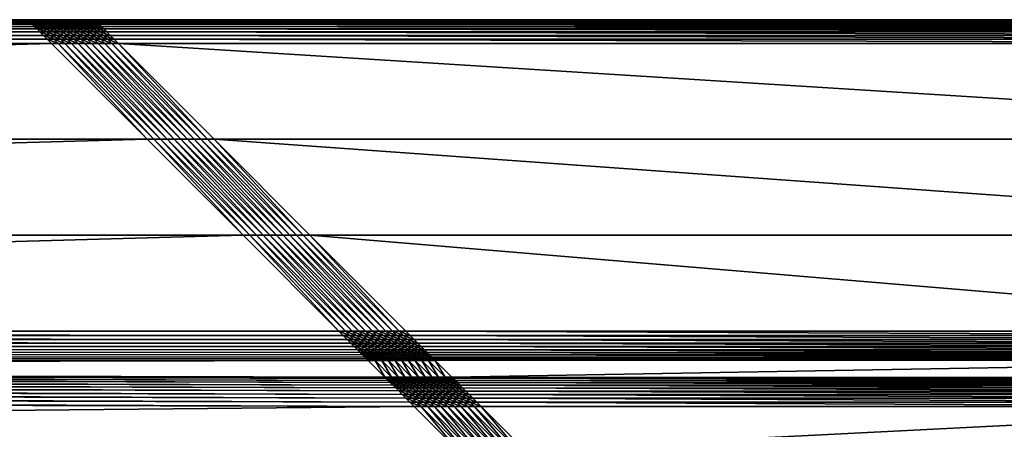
# Model space of a CAD drawing. Header units: centimetres. Extents: x 573.3 to 653.3, y 558 to 648.
# Tile 16 of 20: x 626.6 to 641.4, y 641.9 to 648. Entities that reach past the tile are written whole.
import ezdxf

# ---------------------------------------------------------------- set-up
doc = ezdxf.new("R2010")
doc.units = ezdxf.units.CM
doc.layers.get('0').update_dxf_attribs({"true_color": 0x565656})

msp = doc.modelspace()

# ---------------------------------------------------------------- meshes
at = {"color": 37, "true_color": 0x7a5834}
mesh = msp.add_polyface(dxfattribs=at)
corners = [(573.769, 648.001, 4), (573.769, 648.001, 0), (626.769, 648.001, 0), (626.769, 648.001, 4), (576.985, 644.785, 4.5), (575.554, 646.216, 4.5), (628.554, 646.216, 4.5), (578.972, 642.798, 3.229), (578.847, 642.923, 4.012), (631.856, 642.914, 4.015), (580.05, 641.719, 2.742), (579.403, 642.366, 2.742), (632.543, 642.228, 2.15), (579.56, 641.309, 2.75), (579.549, 641.22, 2.751), (578.902, 641.867, 2.751), (579.58, 641.389, 2.749), (578.913, 641.956, 2.75), (579.608, 641.461, 2.748), (578.933, 642.037, 2.749), (579.645, 641.524, 2.747), (578.961, 642.108, 2.748), (579.691, 641.578, 2.746), (578.998, 642.171, 2.747), (579.961, 641.708, 2.743), (579.314, 642.355, 2.743), (579.88, 641.689, 2.744), (579.233, 642.336, 2.744), (579.809, 641.661, 2.745), (579.161, 642.308, 2.745), (579.746, 641.624, 2.746), (579.098, 642.271, 2.746), (626.777, 647.993, 4.089), (573.777, 647.993, 4.089), (626.791, 647.979, 4.17), (573.791, 647.979, 4.17), (626.811, 647.959, 4.241), (573.811, 647.959, 4.241), (626.837, 647.933, 4.304), (573.837, 647.933, 4.304), (626.869, 647.901, 4.359), (573.869, 647.901, 4.359), (627.123, 647.647, 4.5), (574.123, 647.647, 4.5), (574.06, 647.71, 4.489), (627.06, 647.71, 4.489), (574.003, 647.767, 4.47), (627.003, 647.767, 4.47), (573.952, 647.818, 4.441), (626.952, 647.818, 4.441), (573.908, 647.863, 4.404), (626.908, 647.863, 4.404), (631.481, 643.289, 4.489), (578.48, 643.29, 4.489), (578.416, 643.354, 4.5), (631.541, 643.229, 4.471), (578.54, 643.23, 4.47), (631.596, 643.174, 4.443), (578.595, 643.175, 4.443), (631.647, 643.123, 4.407), (578.646, 643.124, 4.407), (631.694, 643.076, 4.363), (578.691, 643.079, 4.362), (578.825, 642.944, 4.099), (631.833, 642.937, 4.102), (578.799, 642.971, 4.178), (631.805, 642.965, 4.18), (578.768, 643.002, 4.248), (631.773, 642.998, 4.249), (578.732, 643.038, 4.309), (631.736, 643.035, 4.31), (632.126, 642.645, 2.548), (578.993, 642.776, 3.143), (632.154, 642.617, 2.47), (579.02, 642.75, 3.064), (632.186, 642.585, 2.401), (579.051, 642.718, 2.994), (632.223, 642.548, 2.34), (579.087, 642.682, 2.933), (632.265, 642.506, 2.287), (579.127, 642.642, 2.88), (579.338, 642.431, 2.752), (632.478, 642.293, 2.16), (579.278, 642.491, 2.771), (632.418, 642.353, 2.179), (579.223, 642.546, 2.799), (632.362, 642.409, 2.207), (579.173, 642.596, 2.835), (632.311, 642.46, 2.243), (629.985, 644.785, 4.5)]
mesh.append_faces([[corners[k] for k in face] for face in [(0, 1, 2), (2, 3, 0), (4, 5, 6), (7, 8, 9), (10, 11, 12), (13, 14, 15), (16, 13, 17), (18, 16, 19), (20, 18, 21), (22, 20, 23), (24, 25, 11), (11, 10, 24), (26, 27, 25), (25, 24, 26), (28, 29, 27), (27, 26, 28), (30, 31, 29), (29, 28, 30), (31, 30, 22), (32, 33, 0), (0, 3, 32), (34, 35, 33), (33, 32, 34), (36, 37, 35), (35, 34, 36), (38, 39, 37), (37, 36, 38), (40, 41, 39), (42, 43, 44), (45, 44, 46), (47, 46, 48), (49, 48, 50), (51, 50, 41), (52, 53, 54), (55, 56, 53), (57, 58, 56), (59, 60, 58), (61, 62, 60), (9, 8, 63), (64, 63, 65), (66, 65, 67), (68, 67, 69), (70, 69, 62), (71, 72, 7), (73, 74, 72), (75, 76, 74), (77, 78, 76), (79, 80, 78), (12, 11, 81), (82, 81, 83), (84, 83, 85), (86, 85, 87), (88, 87, 80), (54, 4, 89), (5, 43, 42)]], dxfattribs={"vtx2": -1, "color": 37})
mesh = msp.add_polyface(dxfattribs=at)
corners = [(628.554, 646.216, 4.5), (629.985, 644.785, 4.5), (576.985, 644.785, 4.5), (631.856, 642.914, 4.015), (632.103, 642.668, 2.635), (578.972, 642.798, 3.229), (632.543, 642.228, 2.15), (633.189, 641.582, 2.15), (580.05, 641.719, 2.742), (626.869, 648.001, 4), (626.769, 648.001, 4), (626.769, 648.001, 0), (626.869, 648.001, 0), (626.969, 648.001, 4), (626.969, 648.001, 0), (573.837, 647.933, 4.304), (626.837, 647.933, 4.304), (626.869, 647.901, 4.359), (574.06, 647.71, 4.489), (627.06, 647.71, 4.489), (627.123, 647.647, 4.5), (574.003, 647.767, 4.47), (627.003, 647.767, 4.47), (573.952, 647.818, 4.441), (626.952, 647.818, 4.441), (573.908, 647.863, 4.404), (626.908, 647.863, 4.404), (573.869, 647.901, 4.359), (578.416, 643.354, 4.5), (631.416, 643.354, 4.5), (631.481, 643.289, 4.489), (578.48, 643.29, 4.489), (631.541, 643.229, 4.471), (578.54, 643.23, 4.47), (631.596, 643.174, 4.443), (578.595, 643.175, 4.443), (631.647, 643.123, 4.407), (578.646, 643.124, 4.407), (631.694, 643.076, 4.363), (578.825, 642.944, 4.099), (631.833, 642.937, 4.102), (578.799, 642.971, 4.178), (631.805, 642.965, 4.18), (578.768, 643.002, 4.248), (631.773, 642.998, 4.249), (578.732, 643.038, 4.309), (631.736, 643.035, 4.31), (578.691, 643.079, 4.362), (632.126, 642.645, 2.548), (578.993, 642.776, 3.143), (632.154, 642.617, 2.47), (579.02, 642.75, 3.064), (632.186, 642.585, 2.401), (579.051, 642.718, 2.994), (632.223, 642.548, 2.34), (579.087, 642.682, 2.933), (632.265, 642.506, 2.287), (579.338, 642.431, 2.752), (632.478, 642.293, 2.16), (579.278, 642.491, 2.771), (632.418, 642.353, 2.179), (579.223, 642.546, 2.799), (632.362, 642.409, 2.207), (579.173, 642.596, 2.835), (632.311, 642.46, 2.243), (579.127, 642.642, 2.88), (626.877, 647.993, 4.089), (626.777, 647.993, 4.089), (626.891, 647.979, 4.17), (626.791, 647.979, 4.17), (626.911, 647.959, 4.241), (626.811, 647.959, 4.241), (626.937, 647.933, 4.304), (626.969, 647.901, 4.359), (626.977, 647.993, 4.089), (626.991, 647.979, 4.17), (627.011, 647.959, 4.241), (627.037, 647.933, 4.304), (627.008, 647.863, 4.404), (575.554, 646.216, 4.5)]
mesh.append_faces([[corners[k] for k in face] for face in [(0, 1, 2), (3, 4, 5), (6, 7, 8), (9, 10, 11), (11, 12, 9), (13, 9, 12), (12, 14, 13), (15, 16, 17), (18, 19, 20), (21, 22, 19), (23, 24, 22), (25, 26, 24), (27, 17, 26), (28, 29, 30), (31, 30, 32), (33, 32, 34), (35, 34, 36), (37, 36, 38), (39, 40, 3), (41, 42, 40), (43, 44, 42), (45, 46, 44), (47, 38, 46), (5, 4, 48), (49, 48, 50), (51, 50, 52), (53, 52, 54), (55, 54, 56), (57, 58, 6), (59, 60, 58), (61, 62, 60), (63, 64, 62), (65, 56, 64), (66, 67, 10), (10, 9, 66), (68, 69, 67), (67, 66, 68), (70, 71, 69), (69, 68, 70), (72, 16, 71), (71, 70, 72), (73, 17, 16), (16, 72, 73), (74, 66, 9), (9, 13, 74), (75, 68, 66), (66, 74, 75), (76, 70, 68), (68, 75, 76), (77, 72, 70), (17, 73, 78), (78, 26, 17), (1, 29, 28), (20, 0, 79)]], dxfattribs={"vtx2": -1, "color": 37})
mesh = msp.add_polyface(dxfattribs=at)
corners = [(627.069, 648.001, 4), (626.969, 648.001, 4), (626.969, 648.001, 0), (627.069, 648.001, 0), (627.169, 648.001, 4), (627.169, 648.001, 0), (627.269, 648.001, 4), (627.269, 648.001, 0), (626.911, 647.959, 4.241), (627.011, 647.959, 4.241), (627.037, 647.933, 4.304), (627.069, 647.901, 4.359), (626.969, 647.901, 4.359), (626.937, 647.933, 4.304), (627.077, 647.993, 4.089), (626.977, 647.993, 4.089), (627.091, 647.979, 4.17), (626.991, 647.979, 4.17), (627.111, 647.959, 4.241), (627.137, 647.933, 4.304), (627.169, 647.901, 4.359), (627.177, 647.993, 4.089), (627.191, 647.979, 4.17), (627.211, 647.959, 4.241), (627.237, 647.933, 4.304), (627.269, 647.901, 4.359), (627.277, 647.993, 4.089), (627.291, 647.979, 4.17), (627.06, 647.71, 4.489), (627.16, 647.71, 4.489), (627.223, 647.647, 4.5), (627.123, 647.647, 4.5), (627.003, 647.767, 4.47), (627.103, 647.767, 4.47), (626.952, 647.818, 4.441), (627.052, 647.818, 4.441), (626.908, 647.863, 4.404), (627.008, 647.863, 4.404), (627.323, 647.647, 4.5), (627.203, 647.767, 4.47), (627.26, 647.71, 4.489), (627.152, 647.818, 4.441), (627.108, 647.863, 4.404), (627.252, 647.818, 4.441), (627.303, 647.767, 4.47), (627.208, 647.863, 4.404), (627.307, 647.863, 4.404)]
mesh.append_faces([[corners[k] for k in face] for face in [(0, 1, 2), (2, 3, 0), (4, 0, 3), (3, 5, 4), (6, 4, 5), (5, 7, 6), (8, 9, 10), (11, 12, 13), (13, 10, 11), (14, 15, 1), (1, 0, 14), (16, 17, 15), (15, 14, 16), (18, 9, 17), (17, 16, 18), (19, 10, 9), (9, 18, 19), (20, 11, 10), (10, 19, 20), (21, 14, 0), (0, 4, 21), (22, 16, 14), (14, 21, 22), (23, 18, 16), (16, 22, 23), (24, 19, 18), (18, 23, 24), (25, 20, 19), (19, 24, 25), (26, 21, 4), (27, 22, 21), (28, 29, 30), (30, 31, 28), (32, 33, 29), (29, 28, 32), (34, 35, 33), (33, 32, 34), (36, 37, 35), (35, 34, 36), (38, 30, 29), (33, 39, 40), (40, 29, 33), (35, 41, 39), (39, 33, 35), (37, 42, 41), (41, 35, 37), (12, 11, 42), (42, 37, 12), (41, 43, 44), (44, 39, 41), (42, 45, 43), (43, 41, 42), (11, 20, 45), (45, 42, 11), (46, 45, 20)]], dxfattribs={"vtx2": -1, "color": 37})
mesh = msp.add_polyface(dxfattribs=at)
corners = [(627.469, 648.001, 0), (627.569, 648.001, 0), (627.569, 648.001, 4), (627.469, 648.001, 4), (627.369, 648.001, 0), (627.369, 648.001, 4), (627.269, 648.001, 0), (627.269, 648.001, 4), (627.169, 648.001, 4), (627.277, 647.993, 4.089), (627.177, 647.993, 4.089), (627.291, 647.979, 4.17), (627.311, 647.959, 4.241), (627.211, 647.959, 4.241), (627.191, 647.979, 4.17), (627.337, 647.933, 4.304), (627.237, 647.933, 4.304), (627.369, 647.901, 4.359), (627.269, 647.901, 4.359), (627.252, 647.818, 4.441), (627.352, 647.818, 4.441), (627.403, 647.767, 4.47), (627.303, 647.767, 4.47), (627.208, 647.863, 4.404), (627.307, 647.863, 4.404), (627.169, 647.901, 4.359), (627.452, 647.818, 4.441), (627.503, 647.767, 4.47), (627.408, 647.863, 4.404), (627.577, 647.993, 4.089), (627.477, 647.993, 4.089), (627.591, 647.979, 4.17), (627.491, 647.979, 4.17), (627.377, 647.993, 4.089), (627.391, 647.979, 4.17), (627.511, 647.959, 4.241), (627.411, 647.959, 4.241), (627.537, 647.933, 4.304), (627.437, 647.933, 4.304), (627.569, 647.901, 4.359), (627.469, 647.901, 4.359), (627.608, 647.863, 4.404), (627.508, 647.863, 4.404), (627.552, 647.818, 4.441), (627.603, 647.767, 4.47)]
mesh.append_faces([[corners[k] for k in face] for face in [(0, 1, 2), (2, 3, 0), (4, 0, 3), (3, 5, 4), (6, 4, 5), (5, 7, 6), (8, 7, 9), (10, 9, 11), (12, 13, 14), (14, 11, 12), (15, 16, 13), (13, 12, 15), (17, 18, 16), (16, 15, 17), (19, 20, 21), (21, 22, 19), (23, 24, 20), (20, 19, 23), (25, 18, 24), (20, 26, 27), (27, 21, 20), (24, 28, 26), (26, 20, 24), (18, 17, 28), (28, 24, 18), (29, 30, 3), (31, 32, 30), (30, 33, 5), (5, 3, 30), (32, 34, 33), (33, 30, 32), (35, 36, 34), (34, 32, 35), (37, 38, 36), (36, 35, 37), (39, 40, 38), (38, 37, 39), (33, 9, 7), (7, 5, 33), (34, 11, 9), (9, 33, 34), (36, 12, 11), (11, 34, 36), (38, 15, 12), (12, 36, 38), (40, 17, 15), (15, 38, 40), (41, 42, 40), (26, 43, 44), (44, 27, 26), (28, 42, 43), (43, 26, 28), (17, 40, 42), (42, 28, 17)]], dxfattribs={"vtx2": -1, "color": 37})
mesh = msp.add_polyface(dxfattribs=at)
corners = [(627.669, 648.001, 0), (627.769, 648.001, 0), (627.769, 648.001, 4), (627.669, 648.001, 4), (627.569, 648.001, 0), (627.569, 648.001, 4), (627.777, 647.993, 4.089), (627.677, 647.993, 4.089), (627.791, 647.979, 4.17), (627.691, 647.979, 4.17), (627.811, 647.959, 4.241), (627.711, 647.959, 4.241), (627.837, 647.933, 4.304), (627.737, 647.933, 4.304), (627.869, 647.901, 4.359), (627.769, 647.901, 4.359), (627.577, 647.993, 4.089), (627.591, 647.979, 4.17), (627.611, 647.959, 4.241), (627.637, 647.933, 4.304), (627.669, 647.901, 4.359), (627.469, 648.001, 4), (627.477, 647.993, 4.089), (627.511, 647.959, 4.241), (627.491, 647.979, 4.17), (627.537, 647.933, 4.304), (627.569, 647.901, 4.359), (627.852, 647.818, 4.441), (627.952, 647.818, 4.441), (628.003, 647.767, 4.47), (627.903, 647.767, 4.47), (627.807, 647.863, 4.404), (627.908, 647.863, 4.404), (627.752, 647.818, 4.441), (627.803, 647.767, 4.47), (627.708, 647.863, 4.404), (627.652, 647.818, 4.441), (627.703, 647.767, 4.47), (627.608, 647.863, 4.404), (627.552, 647.818, 4.441), (627.603, 647.767, 4.47), (627.508, 647.863, 4.404), (627.469, 647.901, 4.359)]
mesh.append_faces([[corners[k] for k in face] for face in [(0, 1, 2), (2, 3, 0), (4, 0, 3), (3, 5, 4), (6, 7, 3), (3, 2, 6), (8, 9, 7), (7, 6, 8), (10, 11, 9), (9, 8, 10), (12, 13, 11), (11, 10, 12), (14, 15, 13), (13, 12, 14), (7, 16, 5), (5, 3, 7), (9, 17, 16), (16, 7, 9), (11, 18, 17), (17, 9, 11), (13, 19, 18), (18, 11, 13), (15, 20, 19), (19, 13, 15), (21, 5, 16), (22, 16, 17), (18, 23, 24), (24, 17, 18), (19, 25, 23), (23, 18, 19), (20, 26, 25), (25, 19, 20), (27, 28, 29), (29, 30, 27), (31, 32, 28), (28, 27, 31), (15, 14, 32), (32, 31, 15), (33, 27, 30), (30, 34, 33), (35, 31, 27), (27, 33, 35), (20, 15, 31), (31, 35, 20), (36, 33, 34), (34, 37, 36), (38, 35, 33), (33, 36, 38), (26, 20, 35), (35, 38, 26), (39, 36, 37), (37, 40, 39), (41, 38, 36), (36, 39, 41), (42, 26, 38)]], dxfattribs={"vtx2": -1, "color": 37})
mesh = msp.add_polyface(dxfattribs=at)
corners = [(639.45, 641.052, 2.093), (634.189, 641.581, 2.14), (646.352, 641.581, 2.021), (627.769, 648.001, 4), (627.769, 648.001, 0), (652.769, 648.001, 0), (649.554, 644.785, 4.5), (630.985, 644.785, 4.5), (629.554, 646.216, 4.5), (633.103, 642.667, 2.625), (632.856, 642.914, 4.015), (647.687, 642.919, 4.014), (633.543, 642.227, 2.14), (646.996, 642.227, 2.011), (638.597, 640.874, 2.103), (634.089, 641.581, 2.141), (637.779, 640.576, 2.114), (633.989, 641.581, 2.142), (637.01, 640.165, 2.125), (638.61, 640.831, 2.104), (637.797, 640.535, 2.114), (639.456, 641.008, 2.094), (640.32, 641.107, 2.085), (640.319, 641.062, 2.085), (652.762, 647.993, 4.089), (627.777, 647.993, 4.089), (652.748, 647.979, 4.17), (627.791, 647.979, 4.17), (652.728, 647.959, 4.241), (627.811, 647.959, 4.241), (652.702, 647.933, 4.304), (627.837, 647.933, 4.304), (652.669, 647.901, 4.359), (627.869, 647.901, 4.359), (652.416, 647.647, 4.5), (628.123, 647.647, 4.5), (628.06, 647.71, 4.489), (652.479, 647.71, 4.489), (628.003, 647.767, 4.47), (652.536, 647.767, 4.47), (627.952, 647.818, 4.441), (652.586, 647.818, 4.441), (627.908, 647.863, 4.404), (652.631, 647.863, 4.404), (648.058, 643.29, 4.489), (632.481, 643.289, 4.489), (632.416, 643.354, 4.5), (647.998, 643.229, 4.47), (632.541, 643.229, 4.471), (647.942, 643.174, 4.443), (632.596, 643.174, 4.443), (647.892, 643.123, 4.407), (632.647, 643.123, 4.407), (647.846, 643.078, 4.363), (632.694, 643.076, 4.363), (632.833, 642.938, 4.102), (647.71, 642.941, 4.1), (632.805, 642.965, 4.18), (647.737, 642.968, 4.179), (632.772, 642.998, 4.249), (647.768, 643, 4.248), (632.735, 643.035, 4.31), (647.805, 643.036, 4.31), (647.409, 642.64, 2.405), (633.126, 642.644, 2.539), (647.382, 642.613, 2.327), (633.154, 642.616, 2.461), (647.35, 642.581, 2.257), (633.186, 642.584, 2.391), (647.313, 642.545, 2.196), (633.223, 642.547, 2.33), (647.272, 642.504, 2.144), (633.265, 642.505, 2.277), (633.478, 642.292, 2.151), (647.061, 642.291, 2.02), (633.418, 642.352, 2.17), (647.121, 642.352, 2.038), (633.362, 642.408, 2.197), (647.176, 642.407, 2.065), (633.311, 642.459, 2.233), (647.227, 642.458, 2.1), (639.469, 640.91, 2.09), (638.637, 640.736, 2.1), (639.483, 640.812, 2.083), (638.664, 640.641, 2.092), (640.318, 640.963, 2.081), (640.318, 640.865, 2.074), (640.317, 640.767, 2.063), (639.496, 640.716, 2.072), (648.123, 643.354, 4.5), (650.985, 646.216, 4.5)]
mesh.append_faces([[corners[k] for k in face] for face in [(0, 1, 2), (3, 4, 5), (6, 7, 8), (9, 10, 11), (1, 12, 13), (1, 0, 14), (15, 14, 16), (17, 16, 18), (14, 19, 20), (19, 14, 0), (0, 21, 19), (21, 0, 22), (22, 23, 21), (24, 25, 3), (26, 27, 25), (28, 29, 27), (30, 31, 29), (32, 33, 31), (34, 35, 36), (37, 36, 38), (39, 38, 40), (41, 40, 42), (43, 42, 33), (44, 45, 46), (47, 48, 45), (49, 50, 48), (51, 52, 50), (53, 54, 52), (11, 10, 55), (56, 55, 57), (58, 57, 59), (60, 59, 61), (62, 61, 54), (63, 64, 9), (65, 66, 64), (67, 68, 66), (69, 70, 68), (71, 72, 70), (13, 12, 73), (74, 73, 75), (76, 75, 77), (78, 77, 79), (80, 79, 72), (81, 82, 19), (19, 21, 81), (83, 84, 82), (82, 81, 83), (85, 81, 21), (21, 23, 85), (86, 83, 81), (81, 85, 86), (87, 88, 83), (83, 86, 87), (89, 46, 7), (90, 8, 35)]], dxfattribs={"vtx2": -1, "color": 37})
mesh = msp.add_polyface(dxfattribs=at)
corners = [(646.352, 641.581, 2.021), (640.32, 641.107, 2.085), (639.45, 641.052, 2.093), (652.769, 648.001, 0), (652.769, 648.001, 4), (627.769, 648.001, 4), (629.554, 646.216, 4.5), (650.985, 646.216, 4.5), (649.554, 644.785, 4.5), (647.687, 642.919, 4.014), (647.431, 642.662, 2.491), (633.103, 642.667, 2.625), (646.996, 642.227, 2.011), (634.189, 641.581, 2.14), (646.442, 641.57, 2.021), (641.188, 641.038, 2.077), (646.522, 641.55, 2.02), (642.038, 640.845, 2.071), (646.594, 641.522, 2.02), (642.852, 640.534, 2.066), (640.319, 641.062, 2.085), (641.181, 640.993, 2.077), (642.025, 640.802, 2.071), (652.762, 647.993, 4.089), (627.777, 647.993, 4.089), (652.748, 647.979, 4.17), (627.791, 647.979, 4.17), (652.728, 647.959, 4.241), (627.811, 647.959, 4.241), (652.702, 647.933, 4.304), (627.837, 647.933, 4.304), (652.669, 647.901, 4.359), (628.06, 647.71, 4.489), (652.479, 647.71, 4.489), (652.416, 647.647, 4.5), (628.003, 647.767, 4.47), (652.536, 647.767, 4.47), (627.952, 647.818, 4.441), (652.586, 647.818, 4.441), (627.908, 647.863, 4.404), (652.631, 647.863, 4.404), (627.869, 647.901, 4.359), (632.416, 643.354, 4.5), (648.123, 643.354, 4.5), (648.058, 643.29, 4.489), (632.481, 643.289, 4.489), (647.998, 643.229, 4.47), (632.541, 643.229, 4.471), (647.942, 643.174, 4.443), (632.596, 643.174, 4.443), (647.892, 643.123, 4.407), (632.647, 643.123, 4.407), (647.846, 643.078, 4.363), (632.833, 642.938, 4.102), (647.71, 642.941, 4.1), (632.805, 642.965, 4.18), (647.737, 642.968, 4.179), (632.772, 642.998, 4.249), (647.768, 643, 4.248), (632.735, 643.035, 4.31), (647.805, 643.036, 4.31), (632.694, 643.076, 4.363), (647.409, 642.64, 2.405), (633.126, 642.644, 2.539), (647.382, 642.613, 2.327), (633.154, 642.616, 2.461), (647.35, 642.581, 2.257), (633.186, 642.584, 2.391), (647.313, 642.545, 2.196), (633.223, 642.547, 2.33), (647.272, 642.504, 2.144), (633.478, 642.292, 2.151), (647.061, 642.291, 2.02), (633.418, 642.352, 2.17), (647.121, 642.352, 2.038), (633.362, 642.408, 2.197), (647.176, 642.407, 2.065), (633.311, 642.459, 2.233), (647.227, 642.458, 2.1), (633.265, 642.505, 2.277), (641.167, 640.895, 2.074), (640.318, 640.963, 2.081), (641.152, 640.798, 2.067), (640.318, 640.865, 2.074), (641.137, 640.702, 2.056), (640.317, 640.767, 2.063), (641.996, 640.708, 2.068), (630.985, 644.785, 4.5), (628.123, 647.647, 4.5)]
mesh.append_faces([[corners[k] for k in face] for face in [(0, 1, 2), (3, 4, 5), (6, 7, 8), (9, 10, 11), (12, 0, 13), (14, 15, 1), (1, 0, 14), (16, 17, 15), (15, 14, 16), (18, 19, 17), (17, 16, 18), (20, 1, 15), (15, 21, 20), (21, 15, 17), (17, 22, 21), (5, 4, 23), (24, 23, 25), (26, 25, 27), (28, 27, 29), (30, 29, 31), (32, 33, 34), (35, 36, 33), (37, 38, 36), (39, 40, 38), (41, 31, 40), (42, 43, 44), (45, 44, 46), (47, 46, 48), (49, 48, 50), (51, 50, 52), (53, 54, 9), (55, 56, 54), (57, 58, 56), (59, 60, 58), (61, 52, 60), (11, 10, 62), (63, 62, 64), (65, 64, 66), (67, 66, 68), (69, 68, 70), (71, 72, 12), (73, 74, 72), (75, 76, 74), (77, 78, 76), (79, 70, 78), (80, 81, 20), (20, 21, 80), (82, 83, 81), (81, 80, 82), (84, 85, 83), (83, 82, 84), (86, 80, 21), (21, 22, 86), (87, 8, 43), (88, 34, 7)]], dxfattribs={"vtx2": -1, "color": 37})
mesh = msp.add_polyface(dxfattribs=at)
corners = [(630.485, 644.785, 4.5), (629.054, 646.216, 4.5), (629.154, 646.216, 4.5), (627.16, 647.71, 4.489), (627.26, 647.71, 4.489), (627.323, 647.647, 4.5), (627.36, 647.71, 4.489), (627.423, 647.647, 4.5), (627.203, 647.767, 4.47), (627.303, 647.767, 4.47), (627.46, 647.71, 4.489), (627.523, 647.647, 4.5), (627.403, 647.767, 4.47), (627.56, 647.71, 4.489), (627.623, 647.647, 4.5), (627.503, 647.767, 4.47), (627.96, 647.71, 4.489), (628.06, 647.71, 4.489), (628.123, 647.647, 4.5), (628.023, 647.647, 4.5), (627.903, 647.767, 4.47), (628.003, 647.767, 4.47), (627.86, 647.71, 4.489), (627.923, 647.647, 4.5), (627.803, 647.767, 4.47), (627.76, 647.71, 4.489), (627.823, 647.647, 4.5), (627.703, 647.767, 4.47), (627.66, 647.71, 4.489), (627.723, 647.647, 4.5), (627.603, 647.767, 4.47), (627.223, 647.647, 4.5), (628.654, 646.216, 4.5), (628.554, 646.216, 4.5), (627.123, 647.647, 4.5), (628.754, 646.216, 4.5), (628.854, 646.216, 4.5), (628.954, 646.216, 4.5), (629.554, 646.216, 4.5), (629.454, 646.216, 4.5), (629.354, 646.216, 4.5), (629.254, 646.216, 4.5)]
mesh.append_faces([[corners[k] for k in face] for face in [(0, 1, 2), (3, 4, 5), (4, 6, 7), (7, 5, 4), (8, 9, 6), (6, 4, 8), (6, 10, 11), (11, 7, 6), (9, 12, 10), (10, 6, 9), (10, 13, 14), (14, 11, 10), (12, 15, 13), (13, 10, 12), (16, 17, 18), (18, 19, 16), (20, 21, 17), (17, 16, 20), (22, 16, 19), (19, 23, 22), (24, 20, 16), (16, 22, 24), (25, 22, 23), (23, 26, 25), (27, 24, 22), (22, 25, 27), (28, 25, 26), (26, 29, 28), (30, 27, 25), (25, 28, 30), (13, 28, 29), (29, 14, 13), (15, 30, 28), (28, 13, 15), (31, 32, 33), (33, 34, 31), (5, 35, 32), (32, 31, 5), (7, 36, 35), (35, 5, 7), (11, 37, 36), (36, 7, 11), (14, 1, 37), (37, 11, 14), (18, 38, 39), (39, 19, 18), (19, 39, 40), (40, 23, 19), (23, 40, 41), (41, 26, 23), (26, 41, 2), (2, 29, 26), (29, 2, 1), (1, 14, 29)]], dxfattribs={"vtx2": -1, "color": 37})
mesh = msp.add_polyface(dxfattribs=at)
corners = [(628.654, 646.216, 4.5), (630.085, 644.785, 4.5), (629.985, 644.785, 4.5), (628.554, 646.216, 4.5), (628.754, 646.216, 4.5), (630.185, 644.785, 4.5), (628.854, 646.216, 4.5), (630.285, 644.785, 4.5), (628.954, 646.216, 4.5), (630.385, 644.785, 4.5), (629.054, 646.216, 4.5), (630.485, 644.785, 4.5), (630.885, 644.785, 4.5), (629.454, 646.216, 4.5), (629.554, 646.216, 4.5), (630.985, 644.785, 4.5), (630.785, 644.785, 4.5), (629.354, 646.216, 4.5), (630.685, 644.785, 4.5), (629.254, 646.216, 4.5), (630.585, 644.785, 4.5), (629.154, 646.216, 4.5), (631.581, 643.289, 4.489), (631.481, 643.289, 4.489), (631.416, 643.354, 4.5), (631.516, 643.354, 4.5), (631.641, 643.229, 4.471), (631.541, 643.229, 4.471), (631.696, 643.174, 4.443), (631.596, 643.174, 4.443), (631.747, 643.123, 4.407), (631.647, 643.123, 4.407), (631.794, 643.076, 4.363), (631.694, 643.076, 4.363), (631.681, 643.289, 4.489), (631.616, 643.354, 4.5), (631.741, 643.229, 4.471), (631.796, 643.174, 4.443), (631.781, 643.289, 4.489), (631.716, 643.354, 4.5), (631.816, 643.354, 4.5), (631.916, 643.354, 4.5), (632.316, 643.354, 4.5), (632.216, 643.354, 4.5), (632.116, 643.354, 4.5), (632.016, 643.354, 4.5)]
mesh.append_faces([[corners[k] for k in face] for face in [(0, 1, 2), (2, 3, 0), (4, 5, 1), (1, 0, 4), (6, 7, 5), (5, 4, 6), (8, 9, 7), (7, 6, 8), (10, 11, 9), (9, 8, 10), (12, 13, 14), (14, 15, 12), (16, 17, 13), (13, 12, 16), (18, 19, 17), (17, 16, 18), (20, 21, 19), (19, 18, 20), (21, 20, 11), (22, 23, 24), (24, 25, 22), (26, 27, 23), (23, 22, 26), (28, 29, 27), (27, 26, 28), (30, 31, 29), (29, 28, 30), (32, 33, 31), (34, 22, 25), (25, 35, 34), (36, 26, 22), (22, 34, 36), (37, 28, 26), (26, 36, 37), (38, 34, 35), (35, 39, 38), (24, 2, 1), (1, 25, 24), (25, 1, 5), (5, 35, 25), (35, 5, 7), (7, 39, 35), (39, 7, 9), (9, 40, 39), (40, 9, 11), (11, 41, 40), (42, 12, 15), (43, 16, 12), (44, 18, 16), (16, 43, 44), (45, 20, 18), (18, 44, 45), (41, 11, 20), (20, 45, 41)]], dxfattribs={"vtx2": -1, "color": 37})
mesh = msp.add_polyface(dxfattribs=at)
corners = [(631.647, 643.123, 4.407), (631.747, 643.123, 4.407), (631.794, 643.076, 4.363), (631.847, 643.123, 4.407), (631.696, 643.174, 4.443), (631.796, 643.174, 4.443), (631.894, 643.076, 4.363), (631.841, 643.229, 4.471), (631.741, 643.229, 4.471), (631.681, 643.289, 4.489), (631.781, 643.289, 4.489), (631.896, 643.174, 4.443), (631.947, 643.123, 4.407), (631.994, 643.076, 4.363), (631.881, 643.289, 4.489), (631.716, 643.354, 4.5), (631.816, 643.354, 4.5), (631.941, 643.229, 4.471), (631.996, 643.174, 4.443), (632.047, 643.123, 4.407), (632.094, 643.076, 4.363), (631.981, 643.289, 4.489), (631.916, 643.354, 4.5), (632.041, 643.229, 4.471), (632.096, 643.174, 4.443), (632.147, 643.123, 4.407), (632.194, 643.076, 4.363), (632.235, 643.035, 4.31), (632.281, 643.289, 4.489), (632.181, 643.289, 4.489), (632.116, 643.354, 4.5), (632.216, 643.354, 4.5), (632.341, 643.229, 4.471), (632.241, 643.229, 4.471), (632.081, 643.289, 4.489), (632.016, 643.354, 4.5), (632.141, 643.229, 4.471), (632.296, 643.174, 4.443), (632.196, 643.174, 4.443), (632.247, 643.123, 4.407), (632.294, 643.076, 4.363), (630.985, 644.785, 4.5), (632.416, 643.354, 4.5), (632.316, 643.354, 4.5), (630.885, 644.785, 4.5)]
mesh.append_faces([[corners[k] for k in face] for face in [(0, 1, 2), (3, 1, 4), (4, 5, 3), (6, 2, 1), (1, 3, 6), (7, 8, 9), (9, 10, 7), (11, 5, 8), (8, 7, 11), (12, 3, 5), (5, 11, 12), (13, 6, 3), (3, 12, 13), (14, 10, 15), (15, 16, 14), (17, 7, 10), (10, 14, 17), (18, 11, 7), (7, 17, 18), (19, 12, 11), (11, 18, 19), (20, 13, 12), (12, 19, 20), (21, 14, 16), (16, 22, 21), (23, 17, 14), (14, 21, 23), (24, 18, 17), (17, 23, 24), (25, 19, 18), (18, 24, 25), (26, 20, 19), (19, 25, 26), (20, 26, 27), (28, 29, 30), (30, 31, 28), (32, 33, 29), (29, 34, 35), (35, 30, 29), (33, 36, 34), (34, 29, 33), (37, 38, 36), (36, 33, 37), (34, 21, 22), (22, 35, 34), (36, 23, 21), (21, 34, 36), (38, 24, 23), (23, 36, 38), (39, 25, 24), (24, 38, 39), (40, 26, 25), (25, 39, 40), (41, 42, 43), (44, 43, 31)]], dxfattribs={"vtx2": -1, "color": 37})
mesh = msp.add_polyface(dxfattribs=at)
corners = [(632.156, 642.914, 4.015), (632.403, 642.668, 2.632), (632.303, 642.668, 2.633), (632.256, 642.914, 4.015), (632.503, 642.667, 2.631), (632.356, 642.914, 4.015), (632.603, 642.667, 2.63), (632.456, 642.914, 4.015), (632.203, 642.668, 2.634), (632.326, 642.645, 2.546), (632.426, 642.644, 2.545), (632.526, 642.644, 2.544), (632.233, 642.937, 4.102), (632.333, 642.937, 4.102), (632.205, 642.965, 4.18), (632.305, 642.965, 4.18), (632.481, 643.289, 4.489), (632.381, 643.289, 4.489), (632.316, 643.354, 4.5), (632.416, 643.354, 4.5), (632.541, 643.229, 4.471), (632.441, 643.229, 4.471), (632.281, 643.289, 4.489), (632.216, 643.354, 4.5), (632.341, 643.229, 4.471), (632.496, 643.174, 4.443), (632.396, 643.174, 4.443), (632.547, 643.123, 4.407), (632.447, 643.123, 4.407), (632.181, 643.289, 4.489), (632.296, 643.174, 4.443), (632.241, 643.229, 4.471), (632.347, 643.123, 4.407), (632.494, 643.076, 4.363), (632.394, 643.076, 4.363), (632.247, 643.123, 4.407), (632.196, 643.174, 4.443), (632.294, 643.076, 4.363), (632.535, 643.035, 4.31), (632.435, 643.035, 4.31), (632.533, 642.938, 4.102), (632.433, 642.937, 4.102), (632.405, 642.965, 4.18), (632.372, 642.998, 4.249), (632.472, 642.998, 4.249), (632.505, 642.965, 4.18), (632.335, 643.035, 4.31), (632.272, 642.998, 4.249), (632.235, 643.035, 4.31), (632.194, 643.076, 4.363)]
mesh.append_faces([[corners[k] for k in face] for face in [(0, 1, 2), (3, 4, 1), (1, 0, 3), (4, 3, 5), (6, 5, 7), (8, 2, 9), (10, 9, 2), (2, 1, 10), (1, 4, 11), (12, 13, 5), (5, 3, 12), (14, 15, 13), (13, 12, 14), (16, 17, 18), (18, 19, 16), (20, 21, 17), (17, 16, 20), (17, 22, 23), (23, 18, 17), (21, 24, 22), (22, 17, 21), (25, 26, 24), (24, 21, 25), (27, 28, 26), (26, 25, 27), (29, 22, 24), (26, 30, 31), (31, 24, 26), (28, 32, 30), (30, 26, 28), (33, 34, 32), (32, 28, 33), (32, 35, 36), (36, 30, 32), (34, 37, 35), (35, 32, 34), (34, 33, 38), (38, 39, 34), (40, 41, 42), (43, 44, 45), (45, 42, 43), (46, 39, 44), (44, 43, 46), (37, 34, 39), (39, 46, 37), (13, 41, 7), (7, 5, 13), (15, 42, 41), (41, 13, 15), (47, 43, 42), (42, 15, 47), (48, 46, 43), (43, 47, 48), (49, 37, 46)]], dxfattribs={"vtx2": -1, "color": 37})
mesh = msp.add_polyface(dxfattribs=at)
corners = [(632.356, 642.914, 4.015), (632.603, 642.667, 2.63), (632.503, 642.667, 2.631), (633.003, 642.667, 2.626), (632.756, 642.914, 4.015), (632.856, 642.914, 4.015), (633.103, 642.667, 2.625), (632.903, 642.667, 2.627), (632.656, 642.914, 4.015), (632.803, 642.667, 2.628), (632.556, 642.914, 4.015), (632.703, 642.667, 2.629), (632.456, 642.914, 4.015), (632.626, 642.644, 2.544), (632.596, 643.174, 4.443), (632.496, 643.174, 4.443), (632.441, 643.229, 4.471), (632.541, 643.229, 4.471), (632.647, 643.123, 4.407), (632.547, 643.123, 4.407), (632.694, 643.076, 4.363), (632.594, 643.076, 4.363), (632.494, 643.076, 4.363), (632.447, 643.123, 4.407), (633.126, 642.644, 2.539), (632.733, 642.938, 4.102), (632.833, 642.938, 4.102), (632.705, 642.965, 4.18), (632.805, 642.965, 4.18), (632.672, 642.998, 4.249), (632.772, 642.998, 4.249), (632.635, 643.035, 4.31), (632.735, 643.035, 4.31), (633.026, 642.644, 2.54), (632.633, 642.938, 4.102), (632.605, 642.965, 4.18), (632.572, 642.998, 4.249), (632.535, 643.035, 4.31), (632.926, 642.644, 2.541), (632.533, 642.938, 4.102), (632.505, 642.965, 4.18), (632.472, 642.998, 4.249), (632.435, 643.035, 4.31), (632.826, 642.644, 2.542), (632.433, 642.937, 4.102), (632.405, 642.965, 4.18), (632.726, 642.644, 2.543)]
mesh.append_faces([[corners[k] for k in face] for face in [(0, 1, 2), (3, 4, 5), (5, 6, 3), (7, 8, 4), (4, 3, 7), (9, 10, 8), (8, 7, 9), (11, 12, 10), (10, 9, 11), (12, 11, 1), (2, 1, 13), (14, 15, 16), (16, 17, 14), (18, 19, 15), (15, 14, 18), (20, 21, 19), (19, 18, 20), (21, 22, 23), (23, 19, 21), (3, 6, 24), (25, 26, 5), (5, 4, 25), (27, 28, 26), (26, 25, 27), (29, 30, 28), (28, 27, 29), (31, 32, 30), (30, 29, 31), (21, 20, 32), (32, 31, 21), (7, 3, 33), (34, 25, 4), (4, 8, 34), (35, 27, 25), (25, 34, 35), (36, 29, 27), (27, 35, 36), (37, 31, 29), (29, 36, 37), (22, 21, 31), (31, 37, 22), (9, 7, 38), (39, 34, 8), (8, 10, 39), (40, 35, 34), (34, 39, 40), (41, 36, 35), (35, 40, 41), (42, 37, 36), (36, 41, 42), (11, 9, 43), (44, 39, 10), (10, 12, 44), (45, 40, 39), (1, 11, 46)]], dxfattribs={"vtx2": -1, "color": 37})
mesh = msp.add_polyface(dxfattribs=at)
corners = [(631.956, 642.914, 4.015), (632.203, 642.668, 2.634), (632.103, 642.668, 2.635), (631.856, 642.914, 4.015), (632.056, 642.914, 4.015), (632.303, 642.668, 2.633), (632.156, 642.914, 4.015), (631.833, 642.937, 4.102), (631.933, 642.937, 4.102), (631.805, 642.965, 4.18), (631.905, 642.965, 4.18), (631.773, 642.998, 4.249), (631.873, 642.998, 4.249), (631.736, 643.035, 4.31), (631.836, 643.035, 4.31), (631.694, 643.076, 4.363), (631.794, 643.076, 4.363), (632.226, 642.645, 2.547), (632.126, 642.645, 2.548), (632.033, 642.937, 4.102), (632.005, 642.965, 4.18), (631.973, 642.998, 4.249), (631.935, 643.035, 4.31), (631.894, 643.076, 4.363), (632.326, 642.645, 2.546), (632.133, 642.937, 4.102), (632.105, 642.965, 4.18), (632.073, 642.998, 4.249), (632.035, 643.035, 4.31), (631.994, 643.076, 4.363), (632.233, 642.937, 4.102), (632.256, 642.914, 4.015), (632.205, 642.965, 4.18), (632.172, 642.998, 4.249), (632.135, 643.035, 4.31), (632.094, 643.076, 4.363), (632.272, 642.998, 4.249), (632.305, 642.965, 4.18), (632.235, 643.035, 4.31), (632.335, 643.035, 4.31), (632.194, 643.076, 4.363)]
mesh.append_faces([[corners[k] for k in face] for face in [(0, 1, 2), (2, 3, 0), (4, 5, 1), (1, 0, 4), (5, 4, 6), (7, 8, 0), (0, 3, 7), (9, 10, 8), (8, 7, 9), (11, 12, 10), (10, 9, 11), (13, 14, 12), (12, 11, 13), (15, 16, 14), (14, 13, 15), (17, 18, 2), (2, 1, 17), (8, 19, 4), (4, 0, 8), (10, 20, 19), (19, 8, 10), (12, 21, 20), (20, 10, 12), (14, 22, 21), (21, 12, 14), (16, 23, 22), (22, 14, 16), (24, 17, 1), (19, 25, 6), (6, 4, 19), (20, 26, 25), (25, 19, 20), (21, 27, 26), (26, 20, 21), (22, 28, 27), (27, 21, 22), (23, 29, 28), (28, 22, 23), (25, 30, 31), (31, 6, 25), (26, 32, 30), (30, 25, 26), (27, 33, 32), (32, 26, 27), (28, 34, 33), (33, 27, 28), (29, 35, 34), (34, 28, 29), (33, 36, 37), (37, 32, 33), (34, 38, 36), (36, 33, 34), (38, 34, 35), (39, 38, 40)]], dxfattribs={"vtx2": -1, "color": 37})
mesh = msp.add_polyface(dxfattribs=at)
corners = [(632.254, 642.617, 2.469), (632.154, 642.617, 2.47), (632.126, 642.645, 2.548), (632.226, 642.645, 2.547), (632.286, 642.585, 2.4), (632.186, 642.585, 2.401), (632.323, 642.548, 2.339), (632.223, 642.548, 2.34), (632.365, 642.506, 2.286), (632.265, 642.506, 2.287), (632.354, 642.617, 2.468), (632.326, 642.645, 2.546), (632.386, 642.585, 2.399), (632.423, 642.547, 2.338), (632.465, 642.506, 2.285), (632.454, 642.617, 2.467), (632.426, 642.644, 2.545), (632.486, 642.584, 2.398), (632.523, 642.547, 2.337), (632.565, 642.506, 2.284), (632.526, 642.644, 2.544), (632.403, 642.668, 2.632), (632.554, 642.617, 2.466), (632.586, 642.584, 2.397), (632.623, 642.547, 2.336), (632.665, 642.505, 2.283), (632.626, 642.644, 2.544), (632.503, 642.667, 2.631), (632.654, 642.616, 2.466), (632.478, 642.293, 2.16), (632.578, 642.293, 2.159), (632.643, 642.228, 2.149), (632.543, 642.228, 2.15), (632.418, 642.353, 2.179), (632.518, 642.353, 2.178), (632.362, 642.409, 2.207), (632.462, 642.409, 2.206), (632.311, 642.46, 2.243), (632.411, 642.46, 2.242), (632.678, 642.293, 2.159), (632.562, 642.409, 2.205), (632.618, 642.353, 2.177), (632.511, 642.459, 2.241), (632.662, 642.408, 2.204), (632.611, 642.459, 2.24)]
mesh.append_faces([[corners[k] for k in face] for face in [(0, 1, 2), (2, 3, 0), (4, 5, 1), (1, 0, 4), (6, 7, 5), (5, 4, 6), (8, 9, 7), (7, 6, 8), (10, 0, 3), (3, 11, 10), (12, 4, 0), (0, 10, 12), (13, 6, 4), (4, 12, 13), (14, 8, 6), (6, 13, 14), (15, 10, 11), (11, 16, 15), (17, 12, 10), (10, 15, 17), (18, 13, 12), (12, 17, 18), (19, 14, 13), (13, 18, 19), (20, 16, 21), (22, 15, 16), (16, 20, 22), (23, 17, 15), (15, 22, 23), (24, 18, 17), (17, 23, 24), (25, 19, 18), (26, 20, 27), (28, 22, 20), (29, 30, 31), (31, 32, 29), (33, 34, 30), (30, 29, 33), (35, 36, 34), (34, 33, 35), (37, 38, 36), (36, 35, 37), (9, 8, 38), (38, 37, 9), (39, 30, 34), (36, 40, 41), (41, 34, 36), (38, 42, 40), (40, 36, 38), (8, 14, 42), (42, 38, 8), (43, 40, 42), (14, 19, 44), (44, 42, 14)]], dxfattribs={"vtx2": -1, "color": 37})
mesh = msp.add_polyface(dxfattribs=at)
corners = [(633.189, 641.582, 2.15), (632.543, 642.228, 2.15), (632.643, 642.228, 2.149), (632.523, 642.547, 2.337), (632.623, 642.547, 2.336), (632.665, 642.505, 2.283), (632.526, 642.644, 2.544), (632.626, 642.644, 2.544), (632.654, 642.616, 2.466), (632.686, 642.584, 2.396), (632.586, 642.584, 2.397), (632.554, 642.617, 2.466), (632.723, 642.547, 2.335), (632.765, 642.505, 2.282), (632.578, 642.293, 2.159), (632.678, 642.293, 2.159), (632.743, 642.228, 2.148), (632.518, 642.353, 2.178), (632.618, 642.353, 2.177), (632.778, 642.292, 2.158), (632.843, 642.227, 2.147), (632.718, 642.353, 2.177), (632.562, 642.409, 2.205), (632.662, 642.408, 2.204), (632.511, 642.459, 2.241), (632.611, 642.459, 2.24), (632.878, 642.292, 2.157), (632.943, 642.227, 2.146), (632.818, 642.352, 2.176), (632.762, 642.408, 2.203), (632.711, 642.459, 2.239), (632.565, 642.506, 2.284), (632.862, 642.408, 2.202), (632.918, 642.352, 2.175), (632.811, 642.459, 2.238), (632.926, 642.644, 2.541), (632.826, 642.644, 2.542), (632.803, 642.667, 2.628), (632.954, 642.616, 2.463), (632.854, 642.616, 2.464), (632.726, 642.644, 2.543), (632.703, 642.667, 2.629), (632.754, 642.616, 2.465), (632.886, 642.584, 2.394), (632.786, 642.584, 2.395), (632.923, 642.547, 2.333), (632.823, 642.547, 2.334), (632.603, 642.667, 2.63), (632.865, 642.505, 2.281), (632.911, 642.459, 2.237)]
mesh.append_faces([[corners[k] for k in face] for face in [(0, 1, 2), (3, 4, 5), (6, 7, 8), (9, 10, 11), (11, 8, 9), (12, 4, 10), (10, 9, 12), (13, 5, 4), (4, 12, 13), (14, 15, 16), (16, 2, 14), (17, 18, 15), (15, 19, 20), (20, 16, 15), (18, 21, 19), (19, 15, 18), (22, 23, 21), (21, 18, 22), (24, 25, 23), (19, 26, 27), (27, 20, 19), (21, 28, 26), (26, 19, 21), (23, 29, 28), (28, 21, 23), (25, 30, 29), (29, 23, 25), (31, 5, 30), (30, 25, 31), (29, 32, 33), (33, 28, 29), (30, 34, 32), (32, 29, 30), (5, 13, 34), (34, 30, 5), (35, 36, 37), (38, 39, 36), (36, 40, 41), (39, 42, 40), (40, 36, 39), (43, 44, 42), (42, 39, 43), (45, 46, 44), (44, 43, 45), (40, 7, 47), (42, 8, 7), (7, 40, 42), (44, 9, 8), (8, 42, 44), (46, 12, 9), (9, 44, 46), (48, 13, 12), (12, 46, 48), (13, 48, 49), (49, 34, 13)]], dxfattribs={"vtx2": -1, "color": 37})
mesh = msp.add_polyface(dxfattribs=at)
corners = [(633.126, 642.644, 2.539), (633.026, 642.644, 2.54), (633.003, 642.667, 2.626), (633.154, 642.616, 2.461), (633.054, 642.616, 2.462), (633.186, 642.584, 2.391), (633.086, 642.584, 2.392), (633.223, 642.547, 2.33), (633.123, 642.547, 2.331), (633.265, 642.505, 2.277), (633.165, 642.505, 2.278), (632.926, 642.644, 2.541), (632.903, 642.667, 2.627), (632.954, 642.616, 2.463), (632.986, 642.584, 2.393), (633.023, 642.547, 2.332), (633.065, 642.505, 2.279), (632.826, 642.644, 2.542), (632.886, 642.584, 2.394), (632.854, 642.616, 2.464), (632.923, 642.547, 2.333), (632.965, 642.505, 2.28), (632.865, 642.505, 2.281), (632.823, 642.547, 2.334), (633.262, 642.408, 2.198), (633.362, 642.408, 2.197), (633.418, 642.352, 2.17), (633.318, 642.352, 2.171), (633.211, 642.459, 2.234), (633.311, 642.459, 2.233), (633.162, 642.408, 2.199), (633.218, 642.352, 2.172), (633.111, 642.459, 2.235), (633.062, 642.408, 2.2), (633.118, 642.352, 2.173), (633.011, 642.459, 2.236), (632.962, 642.408, 2.201), (633.018, 642.352, 2.174), (632.911, 642.459, 2.237), (632.862, 642.408, 2.202), (632.918, 642.352, 2.175), (632.811, 642.459, 2.238)]
mesh.append_faces([[corners[k] for k in face] for face in [(0, 1, 2), (3, 4, 1), (1, 0, 3), (5, 6, 4), (4, 3, 5), (7, 8, 6), (6, 5, 7), (9, 10, 8), (8, 7, 9), (1, 11, 12), (4, 13, 11), (11, 1, 4), (6, 14, 13), (13, 4, 6), (8, 15, 14), (14, 6, 8), (10, 16, 15), (15, 8, 10), (17, 11, 13), (14, 18, 19), (19, 13, 14), (15, 20, 18), (18, 14, 15), (16, 21, 20), (20, 15, 16), (21, 22, 23), (23, 20, 21), (24, 25, 26), (26, 27, 24), (28, 29, 25), (25, 24, 28), (10, 9, 29), (29, 28, 10), (30, 24, 27), (27, 31, 30), (32, 28, 24), (24, 30, 32), (16, 10, 28), (28, 32, 16), (33, 30, 31), (31, 34, 33), (35, 32, 30), (30, 33, 35), (21, 16, 32), (32, 35, 21), (36, 33, 34), (34, 37, 36), (38, 35, 33), (33, 36, 38), (22, 21, 35), (35, 38, 22), (39, 36, 37), (37, 40, 39), (41, 38, 36), (36, 39, 41)]], dxfattribs={"vtx2": -1, "color": 37})
mesh = msp.add_polyface(dxfattribs=at)
corners = [(634.232, 635.92, 2.192), (633.289, 641.582, 2.149), (633.389, 641.582, 2.148), (634.424, 636.77, 2.182), (633.489, 641.581, 2.147), (634.736, 637.584, 2.172), (633.589, 641.581, 2.146), (635.16, 638.345, 2.16), (633.689, 641.581, 2.145), (632.643, 642.228, 2.149), (633.189, 641.582, 2.15), (632.743, 642.228, 2.148), (632.843, 642.227, 2.147), (632.943, 642.227, 2.146), (633.043, 642.227, 2.145), (638.597, 640.874, 2.103), (634.089, 641.581, 2.141), (634.189, 641.581, 2.14), (637.779, 640.576, 2.114), (633.989, 641.581, 2.142), (637.01, 640.165, 2.125), (633.889, 641.581, 2.143), (636.309, 639.649, 2.137), (633.789, 641.581, 2.144), (635.687, 639.038, 2.149), (633.443, 642.227, 2.141), (633.543, 642.227, 2.14), (633.343, 642.227, 2.142), (633.243, 642.227, 2.143), (633.143, 642.227, 2.144), (632.878, 642.292, 2.157), (632.978, 642.292, 2.156), (632.818, 642.352, 2.176), (632.918, 642.352, 2.175), (633.378, 642.292, 2.152), (633.478, 642.292, 2.151), (633.318, 642.352, 2.171), (633.418, 642.352, 2.17), (633.278, 642.292, 2.153), (633.218, 642.352, 2.172), (633.178, 642.292, 2.154), (633.118, 642.352, 2.173), (633.078, 642.292, 2.155), (633.018, 642.352, 2.174)]
mesh.append_faces([[corners[k] for k in face] for face in [(0, 1, 2), (3, 2, 4), (5, 4, 6), (7, 6, 8), (9, 1, 10), (11, 2, 1), (1, 9, 11), (12, 4, 2), (2, 11, 12), (13, 6, 4), (4, 12, 13), (14, 8, 6), (6, 13, 14), (15, 16, 17), (18, 19, 16), (20, 21, 19), (22, 23, 21), (21, 20, 22), (24, 8, 23), (23, 22, 24), (16, 25, 26), (26, 17, 16), (19, 27, 25), (25, 16, 19), (21, 28, 27), (27, 19, 21), (23, 29, 28), (28, 21, 23), (8, 14, 29), (29, 23, 8), (30, 31, 14), (14, 13, 30), (32, 33, 31), (31, 30, 32), (34, 35, 26), (26, 25, 34), (36, 37, 35), (35, 34, 36), (38, 34, 25), (25, 27, 38), (39, 36, 34), (34, 38, 39), (40, 38, 27), (27, 28, 40), (41, 39, 38), (38, 40, 41), (42, 40, 28), (28, 29, 42), (43, 41, 40), (40, 42, 43), (31, 42, 29), (29, 14, 31), (33, 43, 42), (42, 31, 33)]], dxfattribs={"vtx2": -1, "color": 37})

doc.saveas('drawing.dxf')
